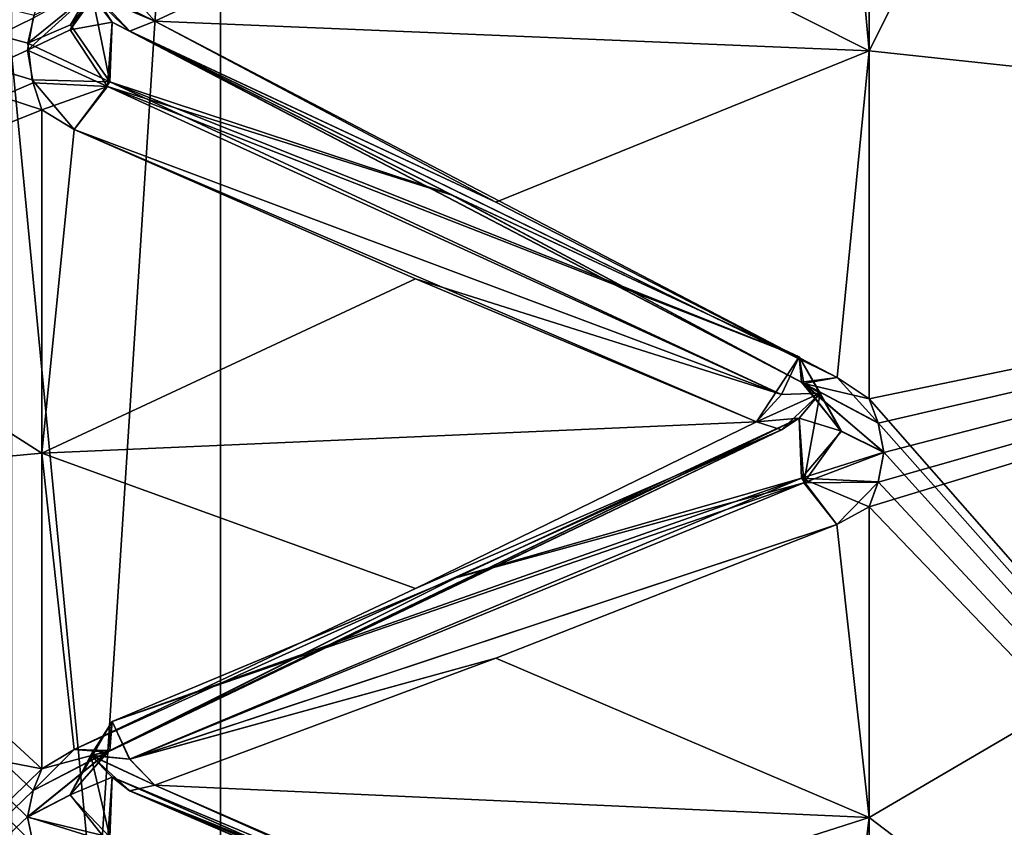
# Model space of a CAD drawing. Header units: inches. Extents: x -10 to 10, y -2.3 to 4.3.
# Tile 8 of 256: x -9.3526 to -9.236, y -1.7887 to -1.693. Entities that reach past the tile are written whole.
import ezdxf

# ---------------------------------------------------------------- set-up
doc = ezdxf.new("R2010")
doc.units = ezdxf.units.IN
doc.header["$LTSCALE"] = 65.185185
doc.header["$MEASUREMENT"] = 0
for name, color, linetype in [('8197', 7, 'CONTINUOUS'), ('8198', 7, 'CONTINUOUS'), ('8384', 7, 'CONTINUOUS'), ('8385', 7, 'CONTINUOUS'), ('8386', 7, 'CONTINUOUS'), ('8387', 7, 'CONTINUOUS'), ('8388', 7, 'CONTINUOUS'), ('8389', 7, 'CONTINUOUS'), ('8390', 7, 'CONTINUOUS'), ('8391', 7, 'CONTINUOUS'), ('8392', 7, 'CONTINUOUS'), ('8393', 7, 'CONTINUOUS'), ('8394', 7, 'CONTINUOUS'), ('8395', 7, 'CONTINUOUS'), ('8396', 7, 'CONTINUOUS'), ('8397', 7, 'CONTINUOUS'), ('8398', 7, 'CONTINUOUS'), ('8399', 7, 'CONTINUOUS'), ('8473', 7, 'CONTINUOUS'), ('8474', 7, 'CONTINUOUS'), ('8475', 7, 'CONTINUOUS'), ('8476', 7, 'CONTINUOUS'), ('8477', 7, 'CONTINUOUS'), ('8478', 7, 'CONTINUOUS'), ('8479', 7, 'CONTINUOUS'), ('8480', 7, 'CONTINUOUS'), ('8481', 7, 'CONTINUOUS'), ('8482', 7, 'CONTINUOUS'), ('8483', 7, 'CONTINUOUS'), ('8484', 7, 'CONTINUOUS'), ('8485', 7, 'CONTINUOUS'), ('8486', 7, 'CONTINUOUS'), ('8487', 7, 'CONTINUOUS'), ('8488', 7, 'CONTINUOUS'), ('8573', 7, 'CONTINUOUS'), ('8576', 7, 'CONTINUOUS'), ('8581', 7, 'CONTINUOUS'), ('9270', 7, 'CONTINUOUS'), ('9420', 7, 'CONTINUOUS'), ('9429', 7, 'CONTINUOUS'), ('9444', 7, 'CONTINUOUS'), ('9445', 7, 'CONTINUOUS'), ('9453', 7, 'CONTINUOUS'), ('9454', 7, 'CONTINUOUS')]:
    doc.layers.add(name, color=color, linetype=linetype)

msp = doc.modelspace()

# ---------------------------------------------------------------- linework, layer by layer
at = {"layer": '8197', "linetype": 'CONTINUOUS'}
for points in [[(-9.12095, -1.71072, 2.73069), (-9.12095, -1.43569, 3.00572), (-9.252, -1.69669, 2.76095), (-9.12095, -1.71072, 2.73069)], [(-9.252, -1.69669, 2.76095), (-9.12095, -1.43569, 3.00572), (-9.252, -1.65235, 2.81549), (-9.252, -1.69669, 2.76095)], [(-9.252, -1.73789, 2.70401), (-9.12095, -1.71072, 2.73069), (-9.252, -1.69669, 2.76095), (-9.252, -1.73789, 2.70401)], [(-9.12095, -1.88729, 2.38415), (-9.12095, -1.71072, 2.73069), (-9.252, -1.89231, 2.39088), (-9.12095, -1.88729, 2.38415)], [(-9.252, -1.89231, 2.39088), (-9.12095, -1.71072, 2.73069), (-9.25096, -1.89062, 2.3958), (-9.252, -1.89231, 2.39088)], [(-9.25096, -1.88657, 2.40774), (-9.12095, -1.71072, 2.73069), (-9.252, -1.88491, 2.41269), (-9.25096, -1.88657, 2.40774)], [(-9.252, -1.88491, 2.41269), (-9.12095, -1.71072, 2.73069), (-9.252, -1.85985, 2.47835), (-9.252, -1.88491, 2.41269)], [(-9.252, -1.85985, 2.47835), (-9.12095, -1.71072, 2.73069), (-9.252, -1.83114, 2.54251), (-9.252, -1.85985, 2.47835)], [(-9.252, -1.83114, 2.54251), (-9.12095, -1.71072, 2.73069), (-9.25096, -1.82882, 2.54717), (-9.252, -1.83114, 2.54251)], [(-9.25096, -1.82324, 2.55848), (-9.12095, -1.71072, 2.73069), (-9.252, -1.82095, 2.56317), (-9.25096, -1.82324, 2.55848)], [(-9.252, -1.82095, 2.56317), (-9.12095, -1.71072, 2.73069), (-9.252, -1.78753, 2.625), (-9.252, -1.82095, 2.56317)], [(-9.252, -1.78753, 2.625), (-9.12095, -1.71072, 2.73069), (-9.252, -1.75069, 2.68486), (-9.252, -1.78753, 2.625)], [(-9.252, -1.75069, 2.68486), (-9.12095, -1.71072, 2.73069), (-9.25096, -1.74778, 2.68918), (-9.252, -1.75069, 2.68486)], [(-9.25096, -1.74078, 2.69966), (-9.12095, -1.71072, 2.73069), (-9.252, -1.73789, 2.70401), (-9.25096, -1.74078, 2.69966)], [(-9.25096, -1.89062, 2.3958), (-9.12095, -1.71072, 2.73069), (-9.25029, -1.88858, 2.40176), (-9.25096, -1.89062, 2.3958)], [(-9.25029, -1.88858, 2.40176), (-9.12095, -1.71072, 2.73069), (-9.25096, -1.88657, 2.40774), (-9.25029, -1.88858, 2.40176)], [(-9.25096, -1.82882, 2.54717), (-9.12095, -1.71072, 2.73069), (-9.25029, -1.82601, 2.55281), (-9.25096, -1.82882, 2.54717)], [(-9.25029, -1.82601, 2.55281), (-9.12095, -1.71072, 2.73069), (-9.25096, -1.82324, 2.55848), (-9.25029, -1.82601, 2.55281)], [(-9.25096, -1.74778, 2.68918), (-9.12095, -1.71072, 2.73069), (-9.25029, -1.74427, 2.6944), (-9.25096, -1.74778, 2.68918)], [(-9.25029, -1.74427, 2.6944), (-9.12095, -1.71072, 2.73069), (-9.25096, -1.74078, 2.69966), (-9.25029, -1.74427, 2.6944)]]:
    msp.add_3dface(points, dxfattribs=at)
at = {"layer": '8198', "linetype": 'CONTINUOUS'}
for points in [[(-9.12095, -1.43569, 0.99428), (-9.12095, -1.71072, 1.26931), (-9.252, -1.46595, 1.00831), (-9.12095, -1.43569, 0.99428)], [(-9.252, -1.46595, 1.00831), (-9.12095, -1.71072, 1.26931), (-9.252, -1.52049, 1.05265), (-9.252, -1.46595, 1.00831)], [(-9.252, -1.52049, 1.05265), (-9.12095, -1.71072, 1.26931), (-9.25103, -1.52416, 1.05589), (-9.252, -1.52049, 1.05265)], [(-9.25103, -1.52416, 1.05589), (-9.12095, -1.71072, 1.26931), (-9.2503, -1.52855, 1.05977), (-9.25103, -1.52416, 1.05589)], [(-9.2503, -1.52855, 1.05977), (-9.12095, -1.71072, 1.26931), (-9.2509, -1.53364, 1.06421), (-9.2503, -1.52855, 1.05977)], [(-9.2509, -1.53364, 1.06421), (-9.12095, -1.71072, 1.26931), (-9.252, -1.53781, 1.06783), (-9.2509, -1.53364, 1.06421)], [(-9.252, -1.53781, 1.06783), (-9.12095, -1.71072, 1.26931), (-9.252, -1.58888, 1.11612), (-9.252, -1.53781, 1.06783)], [(-9.252, -1.58888, 1.11612), (-9.12095, -1.71072, 1.26931), (-9.252, -1.63717, 1.16719), (-9.252, -1.58888, 1.11612)], [(-9.252, -1.63717, 1.16719), (-9.12095, -1.71072, 1.26931), (-9.25097, -1.64057, 1.1711), (-9.252, -1.63717, 1.16719)], [(-9.25097, -1.64057, 1.1711), (-9.12095, -1.71072, 1.26931), (-9.25029, -1.64469, 1.17582), (-9.25097, -1.64057, 1.1711)], [(-9.25029, -1.64469, 1.17582), (-9.12095, -1.71072, 1.26931), (-9.25096, -1.64888, 1.18058), (-9.25029, -1.64469, 1.17582)], [(-9.25096, -1.64888, 1.18058), (-9.12095, -1.71072, 1.26931), (-9.252, -1.65235, 1.18451), (-9.25096, -1.64888, 1.18058)], [(-9.252, -1.65235, 1.18451), (-9.12095, -1.71072, 1.26931), (-9.252, -1.69669, 1.23905), (-9.252, -1.65235, 1.18451)], [(-9.252, -1.69669, 1.23905), (-9.12095, -1.71072, 1.26931), (-9.252, -1.73789, 1.29599), (-9.252, -1.69669, 1.23905)], [(-9.12095, -1.71072, 1.26931), (-9.12095, -1.88729, 1.61585), (-9.252, -1.73789, 1.29599), (-9.12095, -1.71072, 1.26931)], [(-9.252, -1.73789, 1.29599), (-9.12095, -1.88729, 1.61585), (-9.25097, -1.74076, 1.30031), (-9.252, -1.73789, 1.29599)], [(-9.25097, -1.74076, 1.30031), (-9.12095, -1.88729, 1.61585), (-9.25029, -1.74422, 1.30553), (-9.25097, -1.74076, 1.30031)], [(-9.25029, -1.74422, 1.30553), (-9.12095, -1.88729, 1.61585), (-9.25096, -1.74776, 1.31079), (-9.25029, -1.74422, 1.30553)], [(-9.25096, -1.74776, 1.31079), (-9.12095, -1.88729, 1.61585), (-9.252, -1.75069, 1.31514), (-9.25096, -1.74776, 1.31079)], [(-9.252, -1.75069, 1.31514), (-9.12095, -1.88729, 1.61585), (-9.252, -1.78753, 1.375), (-9.252, -1.75069, 1.31514)], [(-9.252, -1.78753, 1.375), (-9.12095, -1.88729, 1.61585), (-9.252, -1.82095, 1.43683), (-9.252, -1.78753, 1.375)]]:
    msp.add_3dface(points, dxfattribs=at)
at = {"layer": '8384', "linetype": 'CONTINUOUS'}
msp.add_3dface([(-9.33663, -1.69317, 2.75825), (-9.29624, -1.6744, 2.78548), (-9.33959, -1.68979, 2.76038), (-9.33663, -1.69317, 2.75825)], dxfattribs=at)
at = {"layer": '8385', "linetype": 'CONTINUOUS'}
for points in [[(-9.35104, -1.6928, 2.76591), (-9.35171, -1.69661, 2.7609), (-9.34223, -1.688, 2.76764), (-9.35104, -1.6928, 2.76591)], [(-9.34223, -1.688, 2.76764), (-9.35171, -1.69661, 2.7609), (-9.34665, -1.69419, 2.75904), (-9.34223, -1.688, 2.76764)], [(-9.34419, -1.68992, 2.75576), (-9.34223, -1.688, 2.76764), (-9.34665, -1.69419, 2.75904), (-9.34419, -1.68992, 2.75576)]]:
    msp.add_3dface(points, dxfattribs=at)
at = {"layer": '8386', "linetype": 'CONTINUOUS'}
for points in [[(-9.33663, -1.69317, 2.75825), (-9.33959, -1.68979, 2.76038), (-9.34419, -1.68992, 2.75576), (-9.33663, -1.69317, 2.75825)], [(-9.33961, -1.69435, 2.75441), (-9.33663, -1.69317, 2.75825), (-9.34419, -1.68992, 2.75576), (-9.33961, -1.69435, 2.75441)], [(-9.34169, -1.69327, 2.75006), (-9.33961, -1.69435, 2.75441), (-9.34419, -1.68992, 2.75576), (-9.34169, -1.69327, 2.75006)]]:
    msp.add_3dface(points, dxfattribs=at)
at = {"layer": '8387', "linetype": 'CONTINUOUS'}
for points in [[(-9.34169, -1.69327, 2.75006), (-9.34419, -1.68992, 2.75576), (-9.34665, -1.69419, 2.75904), (-9.34169, -1.69327, 2.75006)], [(-9.35171, -1.69661, 2.7609), (-9.34223, -1.70092, 2.75082), (-9.34665, -1.69419, 2.75904), (-9.35171, -1.69661, 2.7609)], [(-9.34223, -1.70092, 2.75082), (-9.34169, -1.69327, 2.75006), (-9.34665, -1.69419, 2.75904), (-9.34223, -1.70092, 2.75082)], [(-9.35171, -1.69661, 2.7609), (-9.35104, -1.70047, 2.75591), (-9.34223, -1.70092, 2.75082), (-9.35171, -1.69661, 2.7609)], [(-9.35104, -1.70047, 2.75591), (-9.35, -1.70366, 2.75178), (-9.34223, -1.70092, 2.75082), (-9.35104, -1.70047, 2.75591)], [(-9.34619, -1.70598, 2.74836), (-9.34223, -1.70092, 2.75082), (-9.35, -1.70366, 2.75178), (-9.34619, -1.70598, 2.74836)]]:
    msp.add_3dface(points, dxfattribs=at)
at = {"layer": '8388', "linetype": 'CONTINUOUS'}
for points in [[(-9.29624, -1.71461, 2.73307), (-9.33663, -1.69317, 2.75825), (-9.33961, -1.69435, 2.75441), (-9.29624, -1.71461, 2.73307)], [(-9.25977, -1.7361, 2.70172), (-9.33961, -1.69435, 2.75441), (-9.34169, -1.69327, 2.75006), (-9.25977, -1.7361, 2.70172)], [(-9.25977, -1.7361, 2.70172), (-9.34169, -1.69327, 2.75006), (-9.30129, -1.71383, 2.72322), (-9.25977, -1.7361, 2.70172)], [(-9.25581, -1.7354, 2.70731), (-9.29624, -1.71461, 2.73307), (-9.33961, -1.69435, 2.75441), (-9.25581, -1.7354, 2.70731)], [(-9.25977, -1.7361, 2.70172), (-9.25581, -1.7354, 2.70731), (-9.33961, -1.69435, 2.75441), (-9.25977, -1.7361, 2.70172)], [(-9.26031, -1.73292, 2.69473), (-9.25977, -1.7361, 2.70172), (-9.30129, -1.71383, 2.72322), (-9.26031, -1.73292, 2.69473)]]:
    msp.add_3dface(points, dxfattribs=at)
at = {"layer": '8389', "linetype": 'CONTINUOUS'}
for points in [[(-9.34169, -1.69327, 2.75006), (-9.34223, -1.70092, 2.75082), (-9.30129, -1.71383, 2.72322), (-9.34169, -1.69327, 2.75006)], [(-9.26239, -1.73739, 2.69435), (-9.34223, -1.70092, 2.75082), (-9.34619, -1.70598, 2.74836), (-9.26239, -1.73739, 2.69435)], [(-9.26239, -1.73739, 2.69435), (-9.26031, -1.73292, 2.69473), (-9.34223, -1.70092, 2.75082), (-9.26239, -1.73739, 2.69435)], [(-9.34223, -1.70092, 2.75082), (-9.26031, -1.73292, 2.69473), (-9.30129, -1.71383, 2.72322), (-9.34223, -1.70092, 2.75082)], [(-9.26239, -1.73739, 2.69435), (-9.34619, -1.70598, 2.74836), (-9.30576, -1.7237, 2.72039), (-9.26239, -1.73739, 2.69435)], [(-9.26537, -1.74065, 2.692), (-9.26239, -1.73739, 2.69435), (-9.30576, -1.7237, 2.72039), (-9.26537, -1.74065, 2.692)]]:
    msp.add_3dface(points, dxfattribs=at)
at = {"layer": '8390', "linetype": 'CONTINUOUS'}
for points in [[(-9.25977, -1.7361, 2.70172), (-9.26031, -1.73292, 2.69473), (-9.25536, -1.74173, 2.69271), (-9.25977, -1.7361, 2.70172)], [(-9.25781, -1.73724, 2.68972), (-9.25536, -1.74173, 2.69271), (-9.26031, -1.73292, 2.69473), (-9.25781, -1.73724, 2.68972)], [(-9.252, -1.73789, 2.70401), (-9.25581, -1.7354, 2.70731), (-9.25977, -1.7361, 2.70172), (-9.252, -1.73789, 2.70401)], [(-9.25029, -1.74427, 2.6944), (-9.25096, -1.74078, 2.69966), (-9.25977, -1.7361, 2.70172), (-9.25029, -1.74427, 2.6944)], [(-9.25029, -1.74427, 2.6944), (-9.25977, -1.7361, 2.70172), (-9.25536, -1.74173, 2.69271), (-9.25029, -1.74427, 2.6944)], [(-9.25096, -1.74078, 2.69966), (-9.252, -1.73789, 2.70401), (-9.25977, -1.7361, 2.70172), (-9.25096, -1.74078, 2.69966)]]:
    msp.add_3dface(points, dxfattribs=at)
at = {"layer": '8391', "linetype": 'CONTINUOUS'}
for points in [[(-9.25781, -1.73724, 2.68972), (-9.26031, -1.73292, 2.69473), (-9.26537, -1.74065, 2.692), (-9.25781, -1.73724, 2.68972)], [(-9.26537, -1.74065, 2.692), (-9.26031, -1.73292, 2.69473), (-9.26239, -1.73739, 2.69435), (-9.26537, -1.74065, 2.692)], [(-9.26241, -1.74157, 2.68811), (-9.25781, -1.73724, 2.68972), (-9.26537, -1.74065, 2.692), (-9.26241, -1.74157, 2.68811)], [(-9.26031, -1.74021, 2.68381), (-9.25781, -1.73724, 2.68972), (-9.26241, -1.74157, 2.68811), (-9.26031, -1.74021, 2.68381)]]:
    msp.add_3dface(points, dxfattribs=at)
at = {"layer": '8392', "linetype": 'CONTINUOUS'}
for points in [[(-9.25781, -1.73724, 2.68972), (-9.26031, -1.74021, 2.68381), (-9.25977, -1.74788, 2.68408), (-9.25781, -1.73724, 2.68972)], [(-9.25536, -1.74173, 2.69271), (-9.25781, -1.73724, 2.68972), (-9.25977, -1.74788, 2.68408), (-9.25536, -1.74173, 2.69271)], [(-9.25029, -1.74427, 2.6944), (-9.25536, -1.74173, 2.69271), (-9.25977, -1.74788, 2.68408), (-9.25029, -1.74427, 2.6944)], [(-9.25096, -1.74778, 2.68918), (-9.25029, -1.74427, 2.6944), (-9.25977, -1.74788, 2.68408), (-9.25096, -1.74778, 2.68918)], [(-9.25583, -1.75279, 2.68127), (-9.25096, -1.74778, 2.68918), (-9.25977, -1.74788, 2.68408), (-9.25583, -1.75279, 2.68127)], [(-9.252, -1.75069, 2.68486), (-9.25096, -1.74778, 2.68918), (-9.25583, -1.75279, 2.68127), (-9.252, -1.75069, 2.68486)]]:
    msp.add_3dface(points, dxfattribs=at)
at = {"layer": '8393', "linetype": 'CONTINUOUS'}
for points in [[(-9.26031, -1.74021, 2.68381), (-9.26241, -1.74157, 2.68811), (-9.34223, -1.77978, 2.63277), (-9.26031, -1.74021, 2.68381)], [(-9.30099, -1.7591, 2.65549), (-9.26031, -1.74021, 2.68381), (-9.34223, -1.77978, 2.63277), (-9.30099, -1.7591, 2.65549)], [(-9.26241, -1.74157, 2.68811), (-9.26537, -1.74065, 2.692), (-9.30576, -1.76039, 2.66547), (-9.26241, -1.74157, 2.68811)], [(-9.26241, -1.74157, 2.68811), (-9.30576, -1.76039, 2.66547), (-9.34617, -1.77944, 2.63842), (-9.26241, -1.74157, 2.68811)], [(-9.26241, -1.74157, 2.68811), (-9.34617, -1.77944, 2.63842), (-9.34223, -1.77978, 2.63277), (-9.26241, -1.74157, 2.68811)], [(-9.34169, -1.77616, 2.62601), (-9.30099, -1.7591, 2.65549), (-9.34223, -1.77978, 2.63277), (-9.34169, -1.77616, 2.62601)]]:
    msp.add_3dface(points, dxfattribs=at)
at = {"layer": '8394', "linetype": 'CONTINUOUS'}
for points in [[(-9.25977, -1.74788, 2.68408), (-9.26031, -1.74021, 2.68381), (-9.30099, -1.7591, 2.65549), (-9.25977, -1.74788, 2.68408)], [(-9.25977, -1.74788, 2.68408), (-9.30099, -1.7591, 2.65549), (-9.34169, -1.77616, 2.62601), (-9.25977, -1.74788, 2.68408)], [(-9.25977, -1.74788, 2.68408), (-9.34169, -1.77616, 2.62601), (-9.33959, -1.78061, 2.62533), (-9.25977, -1.74788, 2.68408)], [(-9.25583, -1.75279, 2.68127), (-9.25977, -1.74788, 2.68408), (-9.33959, -1.78061, 2.62533), (-9.25583, -1.75279, 2.68127)], [(-9.29624, -1.76863, 2.65222), (-9.25583, -1.75279, 2.68127), (-9.33959, -1.78061, 2.62533), (-9.29624, -1.76863, 2.65222)], [(-9.33663, -1.78369, 2.62278), (-9.29624, -1.76863, 2.65222), (-9.33959, -1.78061, 2.62533), (-9.33663, -1.78369, 2.62278)]]:
    msp.add_3dface(points, dxfattribs=at)
at = {"layer": '8395', "linetype": 'CONTINUOUS'}
for points in [[(-9.34223, -1.77978, 2.63277), (-9.34419, -1.78014, 2.62073), (-9.34169, -1.77616, 2.62601), (-9.34223, -1.77978, 2.63277)], [(-9.35104, -1.78432, 2.63043), (-9.34617, -1.77944, 2.63842), (-9.35, -1.78173, 2.63495), (-9.35104, -1.78432, 2.63043)], [(-9.34617, -1.77944, 2.63842), (-9.35104, -1.78432, 2.63043), (-9.34223, -1.77978, 2.63277), (-9.34617, -1.77944, 2.63842)], [(-9.35104, -1.78432, 2.63043), (-9.35171, -1.78745, 2.62496), (-9.34223, -1.77978, 2.63277), (-9.35104, -1.78432, 2.63043)], [(-9.34223, -1.77978, 2.63277), (-9.35171, -1.78745, 2.62496), (-9.34665, -1.78481, 2.62343), (-9.34223, -1.77978, 2.63277)], [(-9.34419, -1.78014, 2.62073), (-9.34223, -1.77978, 2.63277), (-9.34665, -1.78481, 2.62343), (-9.34419, -1.78014, 2.62073)]]:
    msp.add_3dface(points, dxfattribs=at)
at = {"layer": '8396', "linetype": 'CONTINUOUS'}
for points in [[(-9.34419, -1.78014, 2.62073), (-9.33959, -1.78061, 2.62533), (-9.34169, -1.77616, 2.62601), (-9.34419, -1.78014, 2.62073)], [(-9.33663, -1.78369, 2.62278), (-9.33959, -1.78061, 2.62533), (-9.34419, -1.78014, 2.62073), (-9.33663, -1.78369, 2.62278)], [(-9.33961, -1.78435, 2.61882), (-9.33663, -1.78369, 2.62278), (-9.34419, -1.78014, 2.62073), (-9.33961, -1.78435, 2.61882)], [(-9.34169, -1.78272, 2.61464), (-9.33961, -1.78435, 2.61882), (-9.34419, -1.78014, 2.62073), (-9.34169, -1.78272, 2.61464)]]:
    msp.add_3dface(points, dxfattribs=at)
at = {"layer": '8397', "linetype": 'CONTINUOUS'}
for points in [[(-9.34169, -1.78272, 2.61464), (-9.34419, -1.78014, 2.62073), (-9.34665, -1.78481, 2.62343), (-9.34169, -1.78272, 2.61464)], [(-9.34223, -1.7904, 2.6144), (-9.34169, -1.78272, 2.61464), (-9.34665, -1.78481, 2.62343), (-9.34223, -1.7904, 2.6144)], [(-9.35171, -1.78745, 2.62496), (-9.34223, -1.7904, 2.6144), (-9.34665, -1.78481, 2.62343), (-9.35171, -1.78745, 2.62496)], [(-9.35171, -1.78745, 2.62496), (-9.35104, -1.79062, 2.61951), (-9.34223, -1.7904, 2.6144), (-9.35171, -1.78745, 2.62496)]]:
    msp.add_3dface(points, dxfattribs=at)
at = {"layer": '8398', "linetype": 'CONTINUOUS'}
for points in [[(-9.25977, -1.81887, 2.56113), (-9.33961, -1.78435, 2.61882), (-9.34169, -1.78272, 2.61464), (-9.25977, -1.81887, 2.56113)], [(-9.25977, -1.81887, 2.56113), (-9.34169, -1.78272, 2.61464), (-9.30128, -1.79961, 2.58535), (-9.25977, -1.81887, 2.56113)], [(-9.29624, -1.80166, 2.59502), (-9.33663, -1.78369, 2.62278), (-9.33961, -1.78435, 2.61882), (-9.29624, -1.80166, 2.59502)], [(-9.25581, -1.8189, 2.56676), (-9.29624, -1.80166, 2.59502), (-9.33961, -1.78435, 2.61882), (-9.25581, -1.8189, 2.56676)], [(-9.25977, -1.81887, 2.56113), (-9.25581, -1.8189, 2.56676), (-9.33961, -1.78435, 2.61882), (-9.25977, -1.81887, 2.56113)]]:
    msp.add_3dface(points, dxfattribs=at)
at = {"layer": '8399', "linetype": 'CONTINUOUS'}
msp.add_3dface([(-9.34169, -1.78272, 2.61464), (-9.34223, -1.7904, 2.6144), (-9.30128, -1.79961, 2.58535), (-9.34169, -1.78272, 2.61464)], dxfattribs=at)
at = {"layer": '8473', "linetype": 'CONTINUOUS'}
msp.add_3dface([(-9.34169, -1.78272, 1.38536), (-9.30174, -1.79942, 1.41431), (-9.34195, -1.78983, 1.38549), (-9.34169, -1.78272, 1.38536)], dxfattribs=at)
at = {"layer": '8474', "linetype": 'CONTINUOUS'}
for points in [[(-9.26005, -1.81864, 1.4394), (-9.30174, -1.79942, 1.41431), (-9.34169, -1.78272, 1.38536), (-9.26005, -1.81864, 1.4394)], [(-9.26005, -1.81864, 1.4394), (-9.34169, -1.78272, 1.38536), (-9.33959, -1.78436, 1.38116), (-9.26005, -1.81864, 1.4394)], [(-9.33663, -1.78369, 1.37722), (-9.29624, -1.80166, 1.40498), (-9.33959, -1.78436, 1.38116), (-9.33663, -1.78369, 1.37722)], [(-9.25581, -1.8189, 1.43324), (-9.26005, -1.81864, 1.4394), (-9.33959, -1.78436, 1.38116), (-9.25581, -1.8189, 1.43324)], [(-9.29624, -1.80166, 1.40498), (-9.25581, -1.8189, 1.43324), (-9.33959, -1.78436, 1.38116), (-9.29624, -1.80166, 1.40498)]]:
    msp.add_3dface(points, dxfattribs=at)
at = {"layer": '8475', "linetype": 'CONTINUOUS'}
for points in [[(-9.34419, -1.78016, 1.3793), (-9.34195, -1.78983, 1.38549), (-9.34669, -1.78488, 1.37659), (-9.34419, -1.78016, 1.3793)], [(-9.34195, -1.78983, 1.38549), (-9.34419, -1.78016, 1.3793), (-9.34169, -1.78272, 1.38536), (-9.34195, -1.78983, 1.38549)], [(-9.34195, -1.78983, 1.38549), (-9.35171, -1.78749, 1.37511), (-9.34669, -1.78488, 1.37659), (-9.34195, -1.78983, 1.38549)], [(-9.35103, -1.79064, 1.38052), (-9.35171, -1.78749, 1.37511), (-9.34195, -1.78983, 1.38549), (-9.35103, -1.79064, 1.38052)]]:
    msp.add_3dface(points, dxfattribs=at)
at = {"layer": '8476', "linetype": 'CONTINUOUS'}
for points in [[(-9.34169, -1.77616, 1.37399), (-9.33961, -1.78059, 1.37466), (-9.34419, -1.78016, 1.3793), (-9.34169, -1.77616, 1.37399)], [(-9.33663, -1.78369, 1.37722), (-9.33959, -1.78436, 1.38116), (-9.34419, -1.78016, 1.3793), (-9.33663, -1.78369, 1.37722)], [(-9.33961, -1.78059, 1.37466), (-9.33663, -1.78369, 1.37722), (-9.34419, -1.78016, 1.3793), (-9.33961, -1.78059, 1.37466)], [(-9.34419, -1.78016, 1.3793), (-9.33959, -1.78436, 1.38116), (-9.34169, -1.78272, 1.38536), (-9.34419, -1.78016, 1.3793)]]:
    msp.add_3dface(points, dxfattribs=at)
at = {"layer": '8477', "linetype": 'CONTINUOUS'}
for points in [[(-9.34169, -1.77616, 1.37399), (-9.34419, -1.78016, 1.3793), (-9.34669, -1.78488, 1.37659), (-9.34169, -1.77616, 1.37399)], [(-9.34169, -1.77616, 1.37399), (-9.34669, -1.78488, 1.37659), (-9.34195, -1.77959, 1.36778), (-9.34169, -1.77616, 1.37399)], [(-9.35, -1.78173, 1.36505), (-9.34617, -1.77944, 1.36158), (-9.34195, -1.77959, 1.36778), (-9.35, -1.78173, 1.36505)], [(-9.35171, -1.78749, 1.37511), (-9.35104, -1.78433, 1.3696), (-9.34195, -1.77959, 1.36778), (-9.35171, -1.78749, 1.37511)], [(-9.34669, -1.78488, 1.37659), (-9.35171, -1.78749, 1.37511), (-9.34195, -1.77959, 1.36778), (-9.34669, -1.78488, 1.37659)], [(-9.35104, -1.78433, 1.3696), (-9.35, -1.78173, 1.36505), (-9.34195, -1.77959, 1.36778), (-9.35104, -1.78433, 1.3696)]]:
    msp.add_3dface(points, dxfattribs=at)
at = {"layer": '8478', "linetype": 'CONTINUOUS'}
for points in [[(-9.26031, -1.74021, 1.31619), (-9.26005, -1.7473, 1.31585), (-9.30081, -1.75902, 1.34439), (-9.26031, -1.74021, 1.31619)], [(-9.26005, -1.7473, 1.31585), (-9.33961, -1.78059, 1.37466), (-9.34169, -1.77616, 1.37399), (-9.26005, -1.7473, 1.31585)], [(-9.26005, -1.7473, 1.31585), (-9.34169, -1.77616, 1.37399), (-9.30081, -1.75902, 1.34439), (-9.26005, -1.7473, 1.31585)], [(-9.26005, -1.7473, 1.31585), (-9.25583, -1.75279, 1.31873), (-9.33961, -1.78059, 1.37466), (-9.26005, -1.7473, 1.31585)], [(-9.25583, -1.75279, 1.31873), (-9.29624, -1.76863, 1.34778), (-9.33961, -1.78059, 1.37466), (-9.25583, -1.75279, 1.31873)], [(-9.29624, -1.76863, 1.34778), (-9.33663, -1.78369, 1.37722), (-9.33961, -1.78059, 1.37466), (-9.29624, -1.76863, 1.34778)]]:
    msp.add_3dface(points, dxfattribs=at)
at = {"layer": '8479', "linetype": 'CONTINUOUS'}
for points in [[(-9.26239, -1.74157, 1.31192), (-9.26031, -1.74021, 1.31619), (-9.34195, -1.77959, 1.36778), (-9.26239, -1.74157, 1.31192)], [(-9.34195, -1.77959, 1.36778), (-9.26031, -1.74021, 1.31619), (-9.30081, -1.75902, 1.34439), (-9.34195, -1.77959, 1.36778)], [(-9.26537, -1.74065, 1.308), (-9.26239, -1.74157, 1.31192), (-9.30576, -1.76039, 1.33453), (-9.26537, -1.74065, 1.308)], [(-9.34617, -1.77944, 1.36158), (-9.26239, -1.74157, 1.31192), (-9.34195, -1.77959, 1.36778), (-9.34617, -1.77944, 1.36158)], [(-9.26239, -1.74157, 1.31192), (-9.34617, -1.77944, 1.36158), (-9.30576, -1.76039, 1.33453), (-9.26239, -1.74157, 1.31192)], [(-9.34169, -1.77616, 1.37399), (-9.34195, -1.77959, 1.36778), (-9.30081, -1.75902, 1.34439), (-9.34169, -1.77616, 1.37399)]]:
    msp.add_3dface(points, dxfattribs=at)
at = {"layer": '8480', "linetype": 'CONTINUOUS'}
for points in [[(-9.25781, -1.73722, 1.31024), (-9.25531, -1.74174, 1.30721), (-9.26031, -1.74021, 1.31619), (-9.25781, -1.73722, 1.31024)], [(-9.26005, -1.7473, 1.31585), (-9.26031, -1.74021, 1.31619), (-9.25531, -1.74174, 1.30721), (-9.26005, -1.7473, 1.31585)], [(-9.25029, -1.74422, 1.30553), (-9.26005, -1.7473, 1.31585), (-9.25531, -1.74174, 1.30721), (-9.25029, -1.74422, 1.30553)], [(-9.25029, -1.74422, 1.30553), (-9.25096, -1.74776, 1.31079), (-9.26005, -1.7473, 1.31585), (-9.25029, -1.74422, 1.30553)], [(-9.25096, -1.74776, 1.31079), (-9.252, -1.75069, 1.31514), (-9.26005, -1.7473, 1.31585), (-9.25096, -1.74776, 1.31079)], [(-9.252, -1.75069, 1.31514), (-9.25583, -1.75279, 1.31873), (-9.26005, -1.7473, 1.31585), (-9.252, -1.75069, 1.31514)]]:
    msp.add_3dface(points, dxfattribs=at)
at = {"layer": '8481', "linetype": 'CONTINUOUS'}
for points in [[(-9.26031, -1.73292, 1.30527), (-9.25781, -1.73722, 1.31024), (-9.26241, -1.73741, 1.30566), (-9.26031, -1.73292, 1.30527)], [(-9.25781, -1.73722, 1.31024), (-9.26031, -1.74021, 1.31619), (-9.26537, -1.74065, 1.308), (-9.25781, -1.73722, 1.31024)], [(-9.26241, -1.73741, 1.30566), (-9.25781, -1.73722, 1.31024), (-9.26537, -1.74065, 1.308), (-9.26241, -1.73741, 1.30566)], [(-9.26537, -1.74065, 1.308), (-9.26031, -1.74021, 1.31619), (-9.26239, -1.74157, 1.31192), (-9.26537, -1.74065, 1.308)]]:
    msp.add_3dface(points, dxfattribs=at)
at = {"layer": '8482', "linetype": 'CONTINUOUS'}
for points in [[(-9.25781, -1.73722, 1.31024), (-9.26031, -1.73292, 1.30527), (-9.26005, -1.73594, 1.29884), (-9.25781, -1.73722, 1.31024)], [(-9.25581, -1.7354, 1.29269), (-9.25097, -1.74076, 1.30031), (-9.26005, -1.73594, 1.29884), (-9.25581, -1.7354, 1.29269)], [(-9.25097, -1.74076, 1.30031), (-9.25029, -1.74422, 1.30553), (-9.26005, -1.73594, 1.29884), (-9.25097, -1.74076, 1.30031)], [(-9.25029, -1.74422, 1.30553), (-9.25531, -1.74174, 1.30721), (-9.26005, -1.73594, 1.29884), (-9.25029, -1.74422, 1.30553)], [(-9.25531, -1.74174, 1.30721), (-9.25781, -1.73722, 1.31024), (-9.26005, -1.73594, 1.29884), (-9.25531, -1.74174, 1.30721)], [(-9.252, -1.73789, 1.29599), (-9.25097, -1.74076, 1.30031), (-9.25581, -1.7354, 1.29269), (-9.252, -1.73789, 1.29599)]]:
    msp.add_3dface(points, dxfattribs=at)
at = {"layer": '8483', "linetype": 'CONTINUOUS'}
for points in [[(-9.34169, -1.69327, 1.24994), (-9.30173, -1.71362, 1.27648), (-9.34195, -1.70033, 1.24915), (-9.34169, -1.69327, 1.24994)], [(-9.26241, -1.73741, 1.30566), (-9.34619, -1.70598, 1.25164), (-9.34195, -1.70033, 1.24915), (-9.26241, -1.73741, 1.30566)], [(-9.26031, -1.73292, 1.30527), (-9.26241, -1.73741, 1.30566), (-9.34195, -1.70033, 1.24915), (-9.26031, -1.73292, 1.30527)], [(-9.30173, -1.71362, 1.27648), (-9.26031, -1.73292, 1.30527), (-9.34195, -1.70033, 1.24915), (-9.30173, -1.71362, 1.27648)], [(-9.26241, -1.73741, 1.30566), (-9.30576, -1.7237, 1.27961), (-9.34619, -1.70598, 1.25164), (-9.26241, -1.73741, 1.30566)], [(-9.26241, -1.73741, 1.30566), (-9.26537, -1.74065, 1.308), (-9.30576, -1.7237, 1.27961), (-9.26241, -1.73741, 1.30566)]]:
    msp.add_3dface(points, dxfattribs=at)
at = {"layer": '8484', "linetype": 'CONTINUOUS'}
for points in [[(-9.33663, -1.69317, 1.24175), (-9.29624, -1.71461, 1.26693), (-9.33959, -1.69435, 1.24557), (-9.33663, -1.69317, 1.24175)], [(-9.26005, -1.73594, 1.29884), (-9.30173, -1.71362, 1.27648), (-9.34169, -1.69327, 1.24994), (-9.26005, -1.73594, 1.29884)], [(-9.26005, -1.73594, 1.29884), (-9.34169, -1.69327, 1.24994), (-9.33959, -1.69435, 1.24557), (-9.26005, -1.73594, 1.29884)], [(-9.25581, -1.7354, 1.29269), (-9.26005, -1.73594, 1.29884), (-9.33959, -1.69435, 1.24557), (-9.25581, -1.7354, 1.29269)], [(-9.29624, -1.71461, 1.26693), (-9.25581, -1.7354, 1.29269), (-9.33959, -1.69435, 1.24557), (-9.29624, -1.71461, 1.26693)], [(-9.26005, -1.73594, 1.29884), (-9.26031, -1.73292, 1.30527), (-9.30173, -1.71362, 1.27648), (-9.26005, -1.73594, 1.29884)]]:
    msp.add_3dface(points, dxfattribs=at)
at = {"layer": '8485', "linetype": 'CONTINUOUS'}
for points in [[(-9.34416, -1.68944, 1.24363), (-9.34195, -1.70033, 1.24915), (-9.34661, -1.69359, 1.24017), (-9.34416, -1.68944, 1.24363)], [(-9.34169, -1.69327, 1.24994), (-9.34195, -1.70033, 1.24915), (-9.34416, -1.68944, 1.24363), (-9.34169, -1.69327, 1.24994)], [(-9.34195, -1.70033, 1.24915), (-9.35168, -1.69577, 1.23799), (-9.34661, -1.69359, 1.24017), (-9.34195, -1.70033, 1.24915)], [(-9.35115, -1.70012, 1.24364), (-9.35168, -1.69577, 1.23799), (-9.34195, -1.70033, 1.24915), (-9.35115, -1.70012, 1.24364)], [(-9.35115, -1.70012, 1.24364), (-9.34619, -1.70598, 1.25164), (-9.35, -1.70366, 1.24822), (-9.35115, -1.70012, 1.24364)], [(-9.34619, -1.70598, 1.25164), (-9.35115, -1.70012, 1.24364), (-9.34195, -1.70033, 1.24915), (-9.34619, -1.70598, 1.25164)]]:
    msp.add_3dface(points, dxfattribs=at)
at = {"layer": '8486', "linetype": 'CONTINUOUS'}
for points in [[(-9.33663, -1.69317, 1.24175), (-9.33959, -1.69435, 1.24557), (-9.34416, -1.68944, 1.24363), (-9.33663, -1.69317, 1.24175)], [(-9.33663, -1.69317, 1.24175), (-9.34416, -1.68944, 1.24363), (-9.33961, -1.68976, 1.23962), (-9.33663, -1.69317, 1.24175)], [(-9.33959, -1.69435, 1.24557), (-9.34169, -1.69327, 1.24994), (-9.34416, -1.68944, 1.24363), (-9.33959, -1.69435, 1.24557)]]:
    msp.add_3dface(points, dxfattribs=at)
at = {"layer": '8487', "linetype": 'CONTINUOUS'}
for points in [[(-9.34169, -1.68528, 1.23953), (-9.34416, -1.68944, 1.24363), (-9.34661, -1.69359, 1.24017), (-9.34169, -1.68528, 1.23953)], [(-9.34169, -1.68528, 1.23953), (-9.34661, -1.69359, 1.24017), (-9.34195, -1.68787, 1.23293), (-9.34169, -1.68528, 1.23953)], [(-9.35168, -1.69577, 1.23799), (-9.35091, -1.69245, 1.23363), (-9.34195, -1.68787, 1.23293), (-9.35168, -1.69577, 1.23799)], [(-9.34661, -1.69359, 1.24017), (-9.35168, -1.69577, 1.23799), (-9.34195, -1.68787, 1.23293), (-9.34661, -1.69359, 1.24017)]]:
    msp.add_3dface(points, dxfattribs=at)
at = {"layer": '8488', "linetype": 'CONTINUOUS'}
msp.add_3dface([(-9.29624, -1.6744, 1.21452), (-9.33663, -1.69317, 1.24175), (-9.33961, -1.68976, 1.23962), (-9.29624, -1.6744, 1.21452)], dxfattribs=at)
at = {"layer": '8573', "linetype": 'CONTINUOUS'}
for points in [[(-9.35103, -1.86221, 1.52752), (-9.35, -1.86421, 1.53231), (-9.48105, -1.66077, 1.20509), (-9.35103, -1.86221, 1.52752)], [(-9.48105, -1.66077, 1.20509), (-9.35, -1.86421, 1.53231), (-9.48105, -1.85963, 1.53935), (-9.48105, -1.66077, 1.20509)], [(-9.35171, -1.85979, 1.52175), (-9.35103, -1.86221, 1.52752), (-9.48105, -1.66077, 1.20509), (-9.35171, -1.85979, 1.52175)], [(-9.35104, -1.85738, 1.51588), (-9.35171, -1.85979, 1.52175), (-9.48105, -1.66077, 1.20509), (-9.35104, -1.85738, 1.51588)], [(-9.35, -1.85539, 1.51103), (-9.35104, -1.85738, 1.51588), (-9.48105, -1.66077, 1.20509), (-9.35, -1.85539, 1.51103)], [(-9.35, -1.82609, 1.44714), (-9.35, -1.85539, 1.51103), (-9.48105, -1.66077, 1.20509), (-9.35, -1.82609, 1.44714)], [(-9.35, -1.79324, 1.385), (-9.35, -1.82609, 1.44714), (-9.48105, -1.66077, 1.20509), (-9.35, -1.79324, 1.385)], [(-9.35103, -1.79064, 1.38052), (-9.35, -1.79324, 1.385), (-9.48105, -1.66077, 1.20509), (-9.35103, -1.79064, 1.38052)], [(-9.35171, -1.78749, 1.37511), (-9.35103, -1.79064, 1.38052), (-9.48105, -1.66077, 1.20509), (-9.35171, -1.78749, 1.37511)], [(-9.35104, -1.78433, 1.3696), (-9.35171, -1.78749, 1.37511), (-9.48105, -1.66077, 1.20509), (-9.35104, -1.78433, 1.3696)], [(-9.35, -1.78173, 1.36505), (-9.35104, -1.78433, 1.3696), (-9.48105, -1.66077, 1.20509), (-9.35, -1.78173, 1.36505)], [(-9.35, -1.74434, 1.30554), (-9.35, -1.78173, 1.36505), (-9.48105, -1.66077, 1.20509), (-9.35, -1.74434, 1.30554)], [(-9.35, -1.70366, 1.24822), (-9.35, -1.74434, 1.30554), (-9.48105, -1.66077, 1.20509), (-9.35, -1.70366, 1.24822)], [(-9.35115, -1.70012, 1.24364), (-9.35, -1.70366, 1.24822), (-9.48105, -1.66077, 1.20509), (-9.35115, -1.70012, 1.24364)], [(-9.35168, -1.69577, 1.23799), (-9.35115, -1.70012, 1.24364), (-9.48105, -1.66077, 1.20509), (-9.35168, -1.69577, 1.23799)], [(-9.35091, -1.69245, 1.23363), (-9.35168, -1.69577, 1.23799), (-9.48105, -1.66077, 1.20509), (-9.35091, -1.69245, 1.23363)]]:
    msp.add_3dface(points, dxfattribs=at)
at = {"layer": '8576', "linetype": 'CONTINUOUS'}
for points in [[(-9.19167, 0.545, 13.94785), (-9.35355, -1.955, 13.83966), (-9.35356, 0.545, 13.83965), (-9.19167, 0.545, 13.94785)], [(-9.19165, -1.955, 13.94786), (-9.35355, -1.955, 13.83966), (-9.19167, 0.545, 13.94785), (-9.19165, -1.955, 13.94786)]]:
    msp.add_3dface(points, dxfattribs=at)
at = {"layer": '8581', "linetype": 'CONTINUOUS'}
for points in [[(-9.56879, -1.955, 13.81493), (-9.32884, -1.955, 14.05488), (-9.56878, 0.545, 13.81495), (-9.56879, -1.955, 13.81493)], [(-9.56878, 0.545, 13.81495), (-9.32884, -1.955, 14.05488), (-9.32883, 0.545, 14.05489), (-9.56878, 0.545, 13.81495)], [(-9.32884, -1.955, 14.05488), (-9, -1.955, 14.1431), (-9.32883, 0.545, 14.05489), (-9.32884, -1.955, 14.05488)], [(-9.32883, 0.545, 14.05489), (-9, -1.955, 14.1431), (-9, 0.545, 14.1431), (-9.32883, 0.545, 14.05489)]]:
    msp.add_3dface(points, dxfattribs=at)
at = {"layer": '9270', "linetype": 'CONTINUOUS'}
for points in [[(-9.48105, -1.49991, 2.95577), (-9.48105, -1.75635, 2.66335), (-9.35, -1.52918, 2.9398), (-9.48105, -1.49991, 2.95577)], [(-9.35, -1.52918, 2.9398), (-9.48105, -1.75635, 2.66335), (-9.35, -1.5807, 2.89199), (-9.35, -1.52918, 2.9398)], [(-9.35, -1.5807, 2.89199), (-9.48105, -1.75635, 2.66335), (-9.35102, -1.58431, 2.88836), (-9.35, -1.5807, 2.89199)], [(-9.35102, -1.58431, 2.88836), (-9.48105, -1.75635, 2.66335), (-9.35171, -1.58867, 2.88397), (-9.35102, -1.58431, 2.88836)], [(-9.35171, -1.58867, 2.88397), (-9.48105, -1.75635, 2.66335), (-9.35106, -1.59323, 2.87944), (-9.35171, -1.58867, 2.88397)], [(-9.35106, -1.59323, 2.87944), (-9.48105, -1.75635, 2.66335), (-9.35, -1.59699, 2.8757), (-9.35106, -1.59323, 2.87944)], [(-9.35, -1.59699, 2.8757), (-9.48105, -1.75635, 2.66335), (-9.35, -1.6448, 2.82418), (-9.35, -1.59699, 2.8757)], [(-9.35, -1.6448, 2.82418), (-9.48105, -1.75635, 2.66335), (-9.35, -1.68964, 2.77006), (-9.35, -1.6448, 2.82418)], [(-9.35, -1.68964, 2.77006), (-9.48105, -1.75635, 2.66335), (-9.35104, -1.6928, 2.76591), (-9.35, -1.68964, 2.77006)], [(-9.35104, -1.6928, 2.76591), (-9.48105, -1.75635, 2.66335), (-9.35171, -1.69661, 2.7609), (-9.35104, -1.6928, 2.76591)], [(-9.35171, -1.69661, 2.7609), (-9.48105, -1.75635, 2.66335), (-9.35104, -1.70047, 2.75591), (-9.35171, -1.69661, 2.7609)], [(-9.35104, -1.70047, 2.75591), (-9.48105, -1.75635, 2.66335), (-9.35, -1.70366, 2.75178), (-9.35104, -1.70047, 2.75591)], [(-9.35, -1.70366, 2.75178), (-9.48105, -1.75635, 2.66335), (-9.35, -1.74434, 2.69446), (-9.35, -1.70366, 2.75178)], [(-9.35, -1.74434, 2.69446), (-9.48105, -1.75635, 2.66335), (-9.35, -1.78173, 2.63495), (-9.35, -1.74434, 2.69446)], [(-9.48105, -1.75635, 2.66335), (-9.48105, -1.90988, 2.306), (-9.35, -1.78173, 2.63495), (-9.48105, -1.75635, 2.66335)], [(-9.35, -1.78173, 2.63495), (-9.48105, -1.90988, 2.306), (-9.35104, -1.78432, 2.63043), (-9.35, -1.78173, 2.63495)], [(-9.35104, -1.78432, 2.63043), (-9.48105, -1.90988, 2.306), (-9.35171, -1.78745, 2.62496), (-9.35104, -1.78432, 2.63043)], [(-9.35171, -1.78745, 2.62496), (-9.48105, -1.90988, 2.306), (-9.35104, -1.79062, 2.61951), (-9.35171, -1.78745, 2.62496)]]:
    msp.add_3dface(points, dxfattribs=at)
at = {"layer": '9420', "linetype": 'CONTINUOUS'}
for points in [[(-9.35, -1.74434, 2.69446), (-9.34619, -1.70598, 2.74836), (-9.35, -1.70366, 2.75178), (-9.35, -1.74434, 2.69446)], [(-9.34619, -1.70598, 2.74836), (-9.35, -1.74434, 2.69446), (-9.30576, -1.7237, 2.72039), (-9.34619, -1.70598, 2.74836)], [(-9.35, -1.74434, 2.69446), (-9.26537, -1.74065, 2.692), (-9.30576, -1.7237, 2.72039), (-9.35, -1.74434, 2.69446)], [(-9.26537, -1.74065, 2.692), (-9.35, -1.74434, 2.69446), (-9.30576, -1.76039, 2.66547), (-9.26537, -1.74065, 2.692)], [(-9.30576, -1.76039, 2.66547), (-9.35, -1.74434, 2.69446), (-9.34617, -1.77944, 2.63842), (-9.30576, -1.76039, 2.66547)], [(-9.34617, -1.77944, 2.63842), (-9.35, -1.74434, 2.69446), (-9.35, -1.78173, 2.63495), (-9.34617, -1.77944, 2.63842)]]:
    msp.add_3dface(points, dxfattribs=at)
at = {"layer": '9429', "linetype": 'CONTINUOUS'}
for points in [[(-9.34619, -1.70598, 1.25164), (-9.35, -1.74434, 1.30554), (-9.35, -1.70366, 1.24822), (-9.34619, -1.70598, 1.25164)], [(-9.26537, -1.74065, 1.308), (-9.35, -1.74434, 1.30554), (-9.34619, -1.70598, 1.25164), (-9.26537, -1.74065, 1.308)], [(-9.30576, -1.7237, 1.27961), (-9.26537, -1.74065, 1.308), (-9.34619, -1.70598, 1.25164), (-9.30576, -1.7237, 1.27961)], [(-9.35, -1.74434, 1.30554), (-9.26537, -1.74065, 1.308), (-9.30576, -1.76039, 1.33453), (-9.35, -1.74434, 1.30554)], [(-9.35, -1.74434, 1.30554), (-9.34617, -1.77944, 1.36158), (-9.35, -1.78173, 1.36505), (-9.35, -1.74434, 1.30554)], [(-9.34617, -1.77944, 1.36158), (-9.35, -1.74434, 1.30554), (-9.30576, -1.76039, 1.33453), (-9.34617, -1.77944, 1.36158)]]:
    msp.add_3dface(points, dxfattribs=at)
at = {"layer": '9444', "linetype": 'CONTINUOUS'}
for points in [[(-9.252, -1.69669, 1.23905), (-9.25583, -1.65491, 1.18779), (-9.252, -1.65235, 1.18451), (-9.252, -1.69669, 1.23905)], [(-9.25583, -1.65491, 1.18779), (-9.252, -1.69669, 1.23905), (-9.29624, -1.6744, 1.21452), (-9.25583, -1.65491, 1.18779)], [(-9.29624, -1.6744, 1.21452), (-9.252, -1.69669, 1.23905), (-9.33663, -1.69317, 1.24175), (-9.29624, -1.6744, 1.21452)], [(-9.252, -1.69669, 1.23905), (-9.25581, -1.7354, 1.29269), (-9.33663, -1.69317, 1.24175), (-9.252, -1.69669, 1.23905)], [(-9.33663, -1.69317, 1.24175), (-9.25581, -1.7354, 1.29269), (-9.29624, -1.71461, 1.26693), (-9.33663, -1.69317, 1.24175)], [(-9.252, -1.69669, 1.23905), (-9.252, -1.73789, 1.29599), (-9.25581, -1.7354, 1.29269), (-9.252, -1.69669, 1.23905)]]:
    msp.add_3dface(points, dxfattribs=at)
at = {"layer": '9445', "linetype": 'CONTINUOUS'}
for points in [[(-9.252, -1.78753, 1.375), (-9.25583, -1.75279, 1.31873), (-9.252, -1.75069, 1.31514), (-9.252, -1.78753, 1.375)], [(-9.25583, -1.75279, 1.31873), (-9.252, -1.78753, 1.375), (-9.29624, -1.76863, 1.34778), (-9.25583, -1.75279, 1.31873)], [(-9.29624, -1.76863, 1.34778), (-9.252, -1.78753, 1.375), (-9.33663, -1.78369, 1.37722), (-9.29624, -1.76863, 1.34778)], [(-9.252, -1.78753, 1.375), (-9.25581, -1.8189, 1.43324), (-9.33663, -1.78369, 1.37722), (-9.252, -1.78753, 1.375)], [(-9.33663, -1.78369, 1.37722), (-9.25581, -1.8189, 1.43324), (-9.29624, -1.80166, 1.40498), (-9.33663, -1.78369, 1.37722)], [(-9.252, -1.78753, 1.375), (-9.252, -1.82095, 1.43683), (-9.25581, -1.8189, 1.43324), (-9.252, -1.78753, 1.375)]]:
    msp.add_3dface(points, dxfattribs=at)
at = {"layer": '9453', "linetype": 'CONTINUOUS'}
for points in [[(-9.252, -1.78753, 2.625), (-9.252, -1.75069, 2.68486), (-9.25583, -1.75279, 2.68127), (-9.252, -1.78753, 2.625)], [(-9.252, -1.78753, 2.625), (-9.25583, -1.75279, 2.68127), (-9.29624, -1.76863, 2.65222), (-9.252, -1.78753, 2.625)], [(-9.33663, -1.78369, 2.62278), (-9.252, -1.78753, 2.625), (-9.29624, -1.76863, 2.65222), (-9.33663, -1.78369, 2.62278)], [(-9.29624, -1.80166, 2.59502), (-9.252, -1.78753, 2.625), (-9.33663, -1.78369, 2.62278), (-9.29624, -1.80166, 2.59502)], [(-9.25581, -1.8189, 2.56676), (-9.252, -1.78753, 2.625), (-9.29624, -1.80166, 2.59502), (-9.25581, -1.8189, 2.56676)], [(-9.252, -1.82095, 2.56317), (-9.252, -1.78753, 2.625), (-9.25581, -1.8189, 2.56676), (-9.252, -1.82095, 2.56317)]]:
    msp.add_3dface(points, dxfattribs=at)
at = {"layer": '9454', "linetype": 'CONTINUOUS'}
for points in [[(-9.252, -1.69669, 2.76095), (-9.252, -1.65235, 2.81549), (-9.25583, -1.65491, 2.81221), (-9.252, -1.69669, 2.76095)], [(-9.252, -1.69669, 2.76095), (-9.25583, -1.65491, 2.81221), (-9.29624, -1.6744, 2.78548), (-9.252, -1.69669, 2.76095)], [(-9.33663, -1.69317, 2.75825), (-9.252, -1.69669, 2.76095), (-9.29624, -1.6744, 2.78548), (-9.33663, -1.69317, 2.75825)], [(-9.29624, -1.71461, 2.73307), (-9.252, -1.69669, 2.76095), (-9.33663, -1.69317, 2.75825), (-9.29624, -1.71461, 2.73307)], [(-9.25581, -1.7354, 2.70731), (-9.252, -1.69669, 2.76095), (-9.29624, -1.71461, 2.73307), (-9.25581, -1.7354, 2.70731)], [(-9.252, -1.73789, 2.70401), (-9.252, -1.69669, 2.76095), (-9.25581, -1.7354, 2.70731), (-9.252, -1.73789, 2.70401)]]:
    msp.add_3dface(points, dxfattribs=at)

doc.saveas('drawing.dxf')
